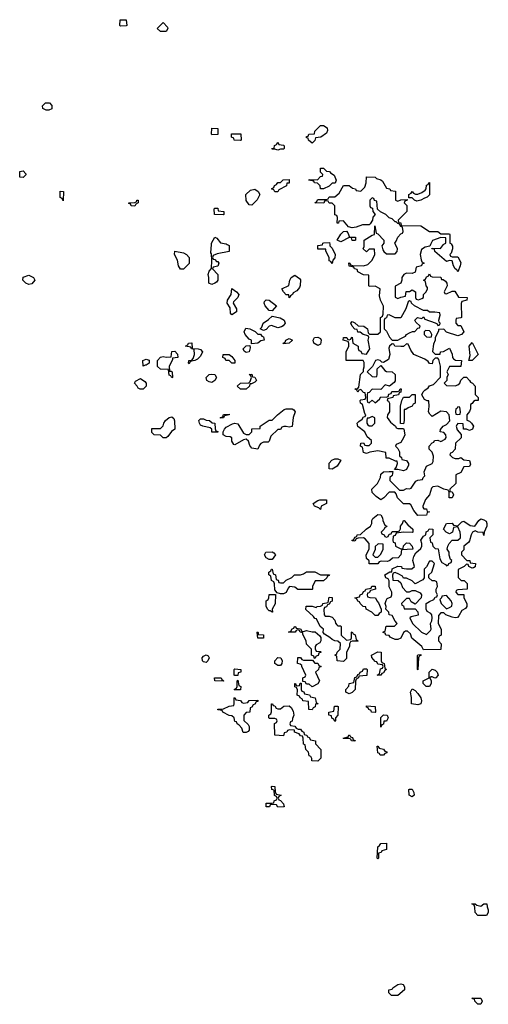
# Model space of a CAD drawing. Header units: inches. Extents: x 2550115 to 2887259, y 311850 to 494471.
# Tile 100 of 115: x 2806246 to 2809522, y 444689 to 451571. Entities that reach past the tile are written whole.
import ezdxf

# ---------------------------------------------------------------- set-up
doc = ezdxf.new("R2010")
doc.units = ezdxf.units.IN
doc.header["$MEASUREMENT"] = 0
doc.layers.add('C8404', color=7, linetype='Continuous')
doc.layers.add('C8405', color=7, linetype='Continuous')

msp = doc.modelspace()

# ---------------------------------------------------------------- linework, layer by layer
at = {"layer": 'C8404', "color": 6}
for points in [[(2807697.4, 450000), (2807710, 449992), (2807711.3, 449950), (2807626.4, 449933.6), (2807598, 449922), (2807594, 449910), (2807598, 449898), (2807610, 449894), (2807622, 449882), (2807630, 449882), (2807638, 449870), (2807630, 449848), (2807598, 449842), (2807594, 449830), (2807630.7, 449790), (2807630.6, 449749.4), (2807622.8, 449737.2), (2807610, 449729.2), (2807590, 449719), (2807569.1, 449729.1), (2807569, 449770), (2807564, 449790), (2807570, 449814), (2807587.3, 449832.7), (2807588.4, 449888.4), (2807586, 449934), (2807582, 449942), (2807585.9, 450000)], [(2808413.4, 450000), (2808414, 449990), (2808430, 449974), (2808451.3, 449930), (2808450, 449906), (2808434, 449890), (2808430, 449866), (2808422, 449882), (2808410, 449886), (2808408.7, 449908.7), (2808386, 449954), (2808386, 449966), (2808330, 449968), (2808330, 449992), (2808362, 449998), (2808362.7, 450000)], [(2809118.4, 450000), (2809112.7, 449987.3), (2809079.8, 449980.2), (2809055.3, 449964.7), (2809044.7, 449930), (2809051.6, 449891.6), (2809058, 449878), (2809074, 449870), (2809058, 449862), (2809054, 449850), (2809018, 449842), (2809010, 449806), (2808990, 449798), (2808950, 449799), (2808932, 449790), (2808918, 449770), (2808918, 449750), (2808911.6, 449728.4), (2808872, 449708), (2808872, 449632), (2808890, 449622), (2808910, 449632), (2808942, 449638), (2808948.7, 449671.3), (2808970, 449672), (2808990, 449682), (2809014, 449670), (2809014, 449630), (2809018, 449618), (2809034, 449614), (2809058, 449622), (2809068, 449630), (2809068, 449650), (2809088, 449670), (2809098, 449690), (2809098, 449698), (2809088, 449710), (2809082, 449742), (2809068, 449750), (2809082, 449758), (2809090, 449774), (2809102, 449778), (2809110, 449794), (2809118, 449778), (2809130, 449774), (2809190, 449771.3), (2809194, 449754), (2809206, 449754), (2809223.6, 449743.6), (2809232, 449730), (2809234, 449710), (2809214, 449670), (2809218, 449658), (2809230, 449654), (2809270, 449674), (2809287.3, 449672.7), (2809312.7, 449632.7), (2809374, 449630), (2809372, 449610), (2809338, 449602), (2809332.7, 449587.3), (2809334, 449490), (2809330, 449486), (2809298, 449482), (2809294, 449470), (2809294, 449450), (2809310, 449434), (2809330, 449434), (2809351.6, 449388.4), (2809334, 449370), (2809310, 449362), (2809230, 449388), (2809210, 449408), (2809174, 449406), (2809174, 449394), (2809151.3, 449350), (2809151, 449330), (2809138, 449302), (2809131.3, 449251.3), (2809150, 449232), (2809186, 449234), (2809188, 449250), (2809208.7, 449251.3), (2809250, 449274), (2809270, 449234), (2809272, 449210), (2809279.6, 449199.6), (2809291.6, 449191.6), (2809334, 449190), (2809330, 449148), (2809250, 449146), (2809232, 449110), (2809242, 449090), (2809232, 449070), (2809231.6, 449048.4), (2809214, 449030), (2809230, 449014), (2809290, 449011.3), (2809310, 449018), (2809322, 449030), (2809329.4, 449050.6), (2809350, 449072), (2809370, 449072), (2809391, 449050), (2809396.9, 449036.9), (2809411.3, 449030), (2809430.8, 449010), (2809431.2, 448951.1), (2809452, 448930), (2809452, 448910), (2809430, 448908.7), (2809418, 448902), (2809410, 448888), (2809398, 448882), (2809398, 448850), (2809391.3, 448831.3), (2809371, 448810), (2809371.6, 448771.6), (2809390, 448764.7), (2809404.7, 448750), (2809418, 448730), (2809416.9, 448723.1), (2809412, 448710), (2809390, 448699), (2809370, 448708), (2809348, 448708), (2809346, 448746), (2809310, 448748), (2809301, 448739), (2809298, 448730), (2809303.6, 448703.6), (2809332, 448672), (2809332, 448648), (2809292, 448610), (2809290.7, 448569.3), (2809270, 448546), (2809258, 448542), (2809254, 448530), (2809271.6, 448511.6), (2809290, 448504.7), (2809315.3, 448504.7), (2809330.8, 448510.8), (2809350, 448494), (2809390, 448491), (2809396.9, 448463.1), (2809390, 448448), (2809350, 448446), (2809330, 448406), (2809294, 448390), (2809294, 448330), (2809252, 448290), (2809254, 448274), (2809270, 448272), (2809278, 448250), (2809270, 448229), (2809248.7, 448228.7), (2809248.4, 448268.4), (2809242, 448282), (2809211, 448289), (2809170, 448309.5), (2809134, 448306), (2809124, 448296), (2809110.4, 448249.6), (2809082, 448218), (2809064.7, 448170), (2809063.6, 448163.6), (2809072, 448152), (2809090, 448151.3), (2809094, 448134), (2809111.3, 448130), (2809094, 448126), (2809090, 448108), (2809030, 448106), (2809000.2, 448140.2), (2808980.4, 448180.4), (2808970, 448188), (2808930, 448188), (2808888, 448230), (2808878, 448258), (2808868.4, 448268.4), (2808830, 448269), (2808790.7, 448229.3), (2808770, 448215.3), (2808738, 448238), (2808710, 448266), (2808708, 448290), (2808748, 448330), (2808768, 448370), (2808770, 448394), (2808788.8, 448411.1), (2808830, 448414), (2808854, 448414), (2808850, 448386), (2808834, 448370), (2808834, 448350), (2808902, 448282), (2808930, 448282), (2808950, 448294), (2808970, 448291.3), (2808983.1, 448296.9), (2809015.3, 448344.7), (2809030, 448352), (2809062, 448358), (2809066, 448370), (2809078, 448382), (2809074, 448410), (2809089.2, 448450), (2809128.7, 448470), (2809136, 448484), (2809139.3, 448519.3), (2809129, 448549), (2809108, 448570), (2809108, 448590), (2809130, 448614), (2809142, 448618), (2809146, 448630), (2809170, 448632), (2809190, 448622), (2809220.4, 448639.6), (2809228, 448650), (2809226, 448670), (2809210, 448686), (2809186, 448690), (2809187.3, 448707.3), (2809206, 448730), (2809230, 448742), (2809254, 448766), (2809248.7, 448810), (2809229.2, 448829.2), (2809190, 448834), (2809130, 448798), (2809113.2, 448813.2), (2809104, 448830), (2809108, 448868), (2809106, 448906), (2809094, 448906), (2809076.4, 448916.4), (2809058, 448950), (2809066, 448970), (2809078, 448982), (2809102, 448998), (2809110, 449010.7), (2809138, 449022), (2809188.7, 449071.3), (2809188.4, 449148.4), (2809176.4, 449196.4), (2809170, 449206), (2809150, 449206), (2809134, 449190), (2809130, 449166), (2809110, 449168), (2809102, 449182), (2809078, 449198), (2809002, 449230), (2808980.2, 449260.2), (2808962, 449302), (2808950, 449306), (2808930, 449286), (2808910, 449286), (2808868.8, 449288.9), (2808862, 449302), (2808850, 449306), (2808831.6, 449288.4), (2808826, 449274), (2808834, 449230), (2808824, 449196), (2808790, 449175.3), (2808778, 449178), (2808766, 449190), (2808750, 449193.2), (2808734, 449190), (2808712.7, 449147.3), (2808674, 449110), (2808710, 449078), (2808726, 449074), (2808742, 449078), (2808746, 449090), (2808746, 449130), (2808770, 449154), (2808798, 449118), (2808811.2, 449111.1), (2808850.7, 449110.7), (2808871, 449090), (2808870, 449046), (2808864.7, 449035.3), (2808831.6, 449008.4), (2808802, 449018), (2808770, 448986), (2808710, 448988), (2808690, 448966), (2808678, 448962), (2808674, 448950), (2808674, 448910), (2808678, 448898), (2808690, 448894), (2808710, 448912), (2808730, 448894), (2808760.4, 448919.6), (2808770, 448934), (2808807.3, 448932.7), (2808822, 448938), (2808827.3, 448952.7), (2808842, 448958), (2808848.4, 448971.6), (2808887.3, 448972.7), (2808902, 448978), (2808906, 448990), (2808912, 448990), (2808911.6, 448968.4), (2808898, 448962), (2808894, 448950), (2808858, 448942), (2808854, 448930), (2808818, 448922), (2808814, 448910), (2808824.7, 448904.7), (2808831, 448891), (2808831.3, 448830), (2808818, 448810), (2808816, 448790), (2808837.3, 448757.3), (2808874, 448730), (2808878, 448718), (2808890, 448714), (2808930, 448714), (2808932, 448710), (2808938, 448670), (2808930, 448648), (2808910, 448615.3), (2808878, 448602), (2808874, 448590), (2808890, 448574), (2808902, 448550), (2808902, 448522), (2808914, 448510), (2808918, 448498), (2808950.7, 448490.7), (2808964.7, 448470), (2808963.6, 448456.4), (2808950, 448428), (2808930, 448418), (2808890, 448428), (2808866, 448426), (2808878, 448442), (2808888, 448470), (2808886, 448486), (2808874, 448486), (2808830, 448506), (2808807.3, 448507.3), (2808806, 448546), (2808750, 448558), (2808692.7, 448547.3), (2808670, 448538), (2808650, 448546), (2808642, 448582), (2808628, 448590), (2808630, 448612), (2808650, 448614), (2808658, 448598), (2808670, 448594), (2808690, 448594), (2808706, 448610), (2808706, 448630), (2808675.3, 448655.3), (2808658, 448690), (2808610, 448728), (2808606, 448750), (2808616.4, 448763.6), (2808640.2, 448779.8), (2808650, 448794), (2808662, 448798), (2808666, 448810), (2808658, 448818), (2808642, 448882), (2808629, 448890), (2808626, 448910), (2808630, 448914), (2808662, 448918), (2808666, 448930), (2808662, 448962), (2808650, 448966), (2808630, 448986), (2808618, 448982), (2808610, 448968), (2808602, 448982), (2808588, 448990), (2808608.4, 448991.6), (2808618, 449002), (2808629.2, 449090), (2808648.8, 449111.1), (2808648.8, 449128.9), (2808655.3, 449144.7), (2808655.3, 449175.3), (2808648, 449188), (2808528, 449190), (2808529, 449250), (2808548, 449290), (2808547.3, 449307.3), (2808542, 449322), (2808508, 449330), (2808509.3, 449350.7), (2808534, 449350), (2808538, 449338), (2808550, 449334), (2808562, 449338), (2808566, 449350), (2808571, 449351), (2808574, 449310), (2808611.3, 449290), (2808612, 449272), (2808618, 449258), (2808630, 449254), (2808638, 449238), (2808670, 449232), (2808693.2, 449270), (2808682, 449330), (2808686, 449350), (2808682, 449362), (2808646, 449370), (2808627.3, 449387.3), (2808610, 449388), (2808606, 449406), (2808590, 449408), (2808570, 449428), (2808562, 449450), (2808570, 449462), (2808590, 449452), (2808611.3, 449431.3), (2808652, 449430), (2808678, 449410), (2808682, 449382), (2808692, 449372), (2808750, 449372), (2808768, 449390), (2808768, 449490), (2808782, 449498), (2808787.3, 449512.7), (2808788.7, 449568.7), (2808768, 449610), (2808762, 449642), (2808766, 449690), (2808730, 449708.7), (2808690, 449706), (2808686, 449710), (2808686, 449786), (2808650, 449788), (2808610, 449808), (2808606, 449826), (2808586, 449830), (2808582, 449842), (2808550, 449848), (2808547.3, 449872.7), (2808554, 449870), (2808558, 449858), (2808572.7, 449852.7), (2808650, 449851), (2808679.5, 449860.5), (2808709, 449890), (2808728.7, 449930), (2808726, 449966), (2808690, 449968), (2808670, 449948.7), (2808648, 449970), (2808655.3, 449984.7), (2808655.3, 450000)], [(2808785, 450000), (2808778, 449990), (2808783.6, 449963.6), (2808791.6, 449951.6), (2808810, 449934), (2808870, 449934), (2808886, 449950), (2808888, 449970), (2808873, 450000)], [(2809265.4, 450000), (2809271, 449989), (2809271.2, 449968.9), (2809262, 449938), (2809254, 449930), (2809258, 449918), (2809270, 449914), (2809310, 449914), (2809330, 449874), (2809326, 449850), (2809310, 449808), (2809302, 449822), (2809289.2, 449830), (2809279, 449850), (2809270, 449886), (2809250, 449888), (2809230, 449882), (2809148, 449950), (2809146, 449966), (2809128, 449970), (2809130, 449974), (2809188, 449972), (2809208.5, 450000)]]:
    msp.add_lwpolyline(points, dxfattribs=at)
for points in [[(2807370, 449828), (2807355.3, 449850), (2807348.7, 449890), (2807328.8, 449928.9), (2807330, 449954), (2807390, 449941), (2807411.3, 449930), (2807431.3, 449910), (2807430, 449866), (2807390, 449828)], [(2806310, 449721.2), (2806288, 449730), (2806268.7, 449750), (2806269.2, 449770.8), (2806310, 449786), (2806342, 449770), (2806351.3, 449750), (2806330, 449724)], [(2808130, 449628), (2808127.3, 449647.3), (2808110, 449648.7), (2808090, 449668.7), (2808078, 449690), (2808128, 449712), (2808134, 449750), (2808144, 449770), (2808170, 449786), (2808202.8, 449762.8), (2808210, 449752), (2808207.5, 449712.5), (2808202, 449698), (2808183.6, 449676.4), (2808158, 449662), (2808154, 449650), (2808138, 449642)], [(2807730, 449508), (2807720.4, 449520.4), (2807716.4, 449556.4), (2807695.3, 449590), (2807698, 449610), (2807724, 449650), (2807730, 449691.3), (2807762, 449670), (2807778, 449650), (2807772, 449630), (2807741, 449599), (2807738, 449590), (2807762, 449550), (2807762, 449530)], [(2808010, 449535.3), (2807990, 449538), (2807962, 449570), (2807955.3, 449590), (2807958, 449602), (2807970, 449614), (2807990, 449611), (2808042, 449570)], [(2808970, 449606), (2808962, 449598), (2808944.7, 449550), (2808910, 449486), (2808870, 449486), (2808830, 449508), (2808814, 449506), (2808810, 449486), (2808798, 449482), (2808794, 449470), (2808794, 449410), (2808810, 449394), (2808831, 449351), (2808850, 449332), (2808890, 449331.3), (2808910, 449342), (2808942, 449358), (2808949.3, 449370.7), (2808970, 449382), (2808992, 449392), (2809008, 449392), (2809030, 449414), (2809042, 449418), (2809046, 449430), (2809016.4, 449456.4), (2809008, 449470), (2809026, 449490), (2809058, 449482), (2809070, 449494), (2809078, 449478), (2809151.6, 449451.6), (2809164.7, 449444.7), (2809170, 449434), (2809182, 449438), (2809186, 449450), (2809178, 449458), (2809175.3, 449470), (2809186, 449506), (2809182, 449522), (2809147.3, 449527.3), (2809110, 449526), (2809098, 449538), (2809070, 449538), (2809006, 449570), (2808986, 449590), (2808982, 449602)], [(2808050, 449418), (2808006.4, 449433.6), (2807990, 449428.7), (2807970, 449406), (2807950, 449398), (2807926, 449410), (2807939, 449421), (2807949, 449450), (2807985.6, 449474.4), (2808010, 449498), (2808066.2, 449486.2), (2808096, 449470), (2808102.8, 449450), (2808088, 449432), (2808075.2, 449424.8)], [(2807910, 449374), (2807930, 449374), (2807938, 449358), (2807950, 449354), (2807954, 449330), (2807932.7, 449327.3), (2807910, 449309), (2807866, 449306), (2807866, 449330), (2807850, 449338), (2807822, 449370), (2807815.3, 449390), (2807826, 449414), (2807854, 449410), (2807892, 449392)], [(2809082, 449398), (2809074, 449390), (2809074, 449370), (2809090, 449354), (2809110, 449352), (2809126, 449354), (2809128, 449370), (2809118, 449390), (2809110, 449395.3)], [(2807430, 449166), (2807426, 449170), (2807428.7, 449190), (2807448.4, 449191.6), (2807458, 449202), (2807468.7, 449230), (2807466, 449266), (2807446, 449270), (2807442, 449282), (2807406, 449290), (2807422, 449298), (2807426, 449310), (2807448.4, 449311.6), (2807452.7, 449272.7), (2807494, 449270), (2807510, 449264.7), (2807524.7, 449250), (2807510, 449219), (2807490, 449198), (2807470, 449188), (2807438, 449182)], [(2807830, 449244), (2807814.6, 449254.6), (2807809.2, 449270.8), (2807830, 449292), (2807854, 449294), (2807856.9, 449276.9), (2807850, 449249)], [(2808090, 449306), (2808088, 449310), (2808102, 449318), (2808106, 449330), (2808130, 449342), (2808154, 449330), (2808130, 449309)], [(2808330, 449294), (2808302, 449310), (2808298, 449330), (2808308, 449350), (2808330.9, 449350.9), (2808350, 449342), (2808354, 449330), (2808350, 449302)], [(2809410, 449188), (2809386, 449190), (2809395.3, 449224.7), (2809388.7, 449290), (2809410, 449314), (2809451, 449230)], [(2807294, 449114), (2807306, 449114), (2807311.3, 449108.7), (2807314, 449070), (2807310, 449068), (2807302, 449082), (2807290, 449086), (2807286, 449126), (2807229.2, 449129.2), (2807210, 449148), (2807208.7, 449188.7), (2807230, 449211.3), (2807250, 449218), (2807270, 449212), (2807306, 449214), (2807309, 449251), (2807330, 449254), (2807350, 449234), (2807351.3, 449210), (2807314, 449206), (2807314, 449194), (2807292, 449150)], [(2807750, 449169.3), (2807729.4, 449169.4), (2807710, 449188), (2807686, 449190), (2807682, 449202), (2807666, 449210), (2807668, 449230), (2807710, 449231.3), (2807730, 449218), (2807751, 449190)], [(2807130, 449155.3), (2807123.6, 449156.4), (2807110, 449148.7), (2807106, 449190), (2807130, 449198), (2807150.6, 449190.6), (2807151.3, 449170)], [(2807590, 449034), (2807570, 449039), (2807555.3, 449050), (2807549, 449070), (2807569.6, 449090.4), (2807590, 449094), (2807610, 449090.8), (2807621, 449070), (2807610, 449049)], [(2807788.8, 448988.9), (2807766, 449010), (2807789.1, 449030.9), (2807848, 449032), (2807858, 449042), (2807866, 449070), (2807862, 449082), (2807849.2, 449090), (2807870, 449094), (2807874, 449074), (2807890, 449072), (2807902, 449050), (2807890, 449038), (2807866, 449026), (2807854, 449026), (2807852, 449010), (2807830, 448989.5)], [(2807089, 448989), (2807074.6, 448994.6), (2807068, 449010), (2807048, 449030), (2807056.4, 449043.6), (2807090, 449062), (2807122, 449042), (2807130.8, 449030.8), (2807130.8, 449010), (2807110, 448989.2)], [(2808930, 448746), (2808908, 448748), (2808908.7, 448870), (2808918, 448910), (2808928.4, 448931.6), (2808970, 448932), (2808990, 448951.3), (2809011.6, 448951.6), (2809011.3, 448890), (2808996.9, 448883.1), (2808990, 448869), (2808962, 448858), (2808946, 448846), (2808934, 448846), (2808934, 448770)], [(2807650, 448786), (2807648.7, 448790), (2807666, 448794), (2807670, 448811.3), (2807710, 448814), (2807710, 448808), (2807678, 448802), (2807670, 448788)], [(2808130, 448722), (2808110, 448728), (2808092.7, 448727.3), (2808078, 448722), (2808070, 448706), (2808050, 448706), (2808001, 448659), (2807990, 448626), (2807982, 448618), (2807950, 448618), (2807931.2, 448608.9), (2807922, 448598), (2807910, 448568), (2807870, 448575.3), (2807855.5, 448595.5), (2807844.7, 448624.7), (2807830, 448638), (2807810, 448635.3), (2807750, 448599), (2807742.7, 448602.7), (2807730, 448626), (2807728.4, 448648.4), (2807716.4, 448656.4), (2807690, 448658), (2807668.7, 448670), (2807668, 448690), (2807678, 448710), (2807690, 448722), (2807733.2, 448746.8), (2807750, 448751.3), (2807770, 448746), (2807810, 448682), (2807830, 448671.3), (2807850, 448672), (2807868, 448690), (2807870, 448712), (2807926, 448714), (2807928, 448730), (2807989.3, 448770.7), (2808010, 448772), (2808048, 448810), (2808094.6, 448845.4), (2808110, 448852), (2808150.8, 448850.8), (2808163.6, 448843.6), (2808170.8, 448830), (2808158.8, 448790), (2808150, 448728)], [(2809310, 448866), (2809304.7, 448855.3), (2809294, 448850), (2809292, 448830), (2809294, 448814), (2809310, 448812), (2809326, 448814), (2809328, 448830), (2809322, 448862)], [(2807270, 448648.7), (2807249.3, 448649.3), (2807230, 448668), (2807186, 448670), (2807170, 448686), (2807170, 448714), (2807230, 448714), (2807248.7, 448731.3), (2807253.2, 448750), (2807266, 448770), (2807290, 448790.6), (2807310, 448796), (2807323.5, 448783.5), (2807327.9, 448767.9), (2807331.3, 448710), (2807307.3, 448692.7), (2807282, 448658)], [(2807630, 448688), (2807590, 448688.7), (2807588.4, 448708.4), (2807578, 448718), (2807526, 448730), (2807510, 448738), (2807502, 448750), (2807498, 448770), (2807510, 448782), (2807530, 448782), (2807550, 448772), (2807574, 448770), (2807592.7, 448752.7), (2807611.3, 448751.3), (2807612, 448712), (2807618, 448698), (2807631.6, 448691.6)], [(2808710, 448798), (2808686, 448786), (2808674, 448786), (2808672, 448770), (2808672, 448750), (2808679.6, 448739.6), (2808690, 448732), (2808710, 448732), (2808728, 448750), (2808728.7, 448770), (2808728, 448788)], [(2808430, 448429.3), (2808409.1, 448430.9), (2808409.1, 448470.9), (2808428.7, 448491.3), (2808450, 448502), (2808470, 448502), (2808491.2, 448491.1), (2808464.7, 448450)], [(2808350, 448148), (2808338, 448158), (2808308, 448170), (2808298, 448190), (2808330, 448211.3), (2808344.7, 448215.3), (2808390, 448214), (2808391.3, 448190), (2808354, 448170)], [(2808810, 447954), (2808822, 447958), (2808830, 447974), (2808842, 447978), (2808850, 447994), (2808887.3, 447992.7), (2808902, 447998), (2808908.4, 448011.6), (2808909.3, 448030.7), (2808922, 448050), (2808928, 448070), (2808934, 448070), (2808959.6, 448039.6), (2808994, 448010), (2808994, 447990), (2808990, 447986), (2808930, 447988), (2808878, 447982), (2808870, 447966), (2808858, 447962), (2808854, 447930), (2808858, 447918), (2808870, 447914), (2808874, 447890), (2808910, 447872), (2808926, 447874), (2808930, 447894), (2808950, 447914), (2808970, 447912), (2808990, 447892), (2808994, 447870), (2808914, 447866), (2808911.3, 447830), (2808890.9, 447809.1), (2808852, 447808), (2808834, 447790), (2808816.9, 447783.1), (2808772.7, 447787.3), (2808758, 447782), (2808750, 447768.7), (2808690, 447768), (2808688, 447788), (2808670, 447806), (2808668.7, 447830), (2808688.7, 447870), (2808688.8, 447908.9), (2808662, 447942), (2808650, 447948.7), (2808612, 447948), (2808598, 447942), (2808590, 447926), (2808570, 447928), (2808570, 447934), (2808582, 447938), (2808590, 447954), (2808602, 447958), (2808606, 447970), (2808628, 447972), (2808668, 448010), (2808698, 448030), (2808708, 448050), (2808708, 448070), (2808714.6, 448085.4), (2808750, 448111.3), (2808770.9, 448110.9), (2808782, 448090), (2808784.7, 448070), (2808798, 448038), (2808811.6, 448031.6), (2808810, 448026), (2808798, 448022), (2808794, 448010), (2808774, 447990), (2808778, 447978), (2808794, 447970), (2808798, 447958)], [(2809490, 447966), (2809486, 447986), (2809449, 447989), (2809430, 447998), (2809411.6, 447988.4), (2809402, 447970), (2809391.6, 447928.4), (2809383.6, 447916.4), (2809352, 447890), (2809350, 447866), (2809334, 447850), (2809334, 447830), (2809372, 447792), (2809392, 447790), (2809394, 447774), (2809432, 447770), (2809430, 447746), (2809419.6, 447740.4), (2809410, 447738), (2809386, 447750), (2809382, 447762), (2809370, 447766), (2809354, 447750), (2809312, 447728), (2809312, 447672), (2809332, 447652), (2809354, 447650), (2809374, 447630), (2809374, 447590), (2809310, 447586), (2809298, 447582), (2809294, 447570), (2809310, 447554), (2809350, 447554), (2809351.3, 447530), (2809371.3, 447490), (2809371.6, 447468.4), (2809363.6, 447456.4), (2809338, 447442), (2809316.8, 447403.2), (2809306.4, 447393.6), (2809290.9, 447389.1), (2809270, 447394), (2809226, 447410), (2809210, 447426), (2809190, 447426), (2809172.7, 447407.3), (2809171, 447350), (2809192, 447310), (2809192, 447270), (2809178, 447262), (2809174, 447250), (2809174, 447230), (2809192, 447208), (2809190, 447168), (2809070, 447166), (2809058, 447190), (2808987.2, 447247.2), (2808977.2, 447277.2), (2808957.2, 447297.2), (2808942.8, 447297.2), (2808930, 447288.7), (2808910, 447248), (2808890, 447239), (2808870, 447239), (2808846, 447250), (2808835.3, 447255.3), (2808830, 447266), (2808806, 447270), (2808802, 447282), (2808787.3, 447287.3), (2808790, 447294), (2808802, 447298), (2808809, 447331), (2808867.3, 447332.7), (2808886, 447350), (2808870, 447366), (2808850, 447406), (2808828, 447410), (2808826, 447430), (2808806, 447450), (2808808.7, 447470), (2808802, 447490), (2808808.7, 447511.3), (2808815.3, 447524.7), (2808842, 447538), (2808848.7, 447550), (2808848.7, 447570), (2808830, 447606), (2808828, 447648), (2808822, 447662), (2808806, 447670), (2808798, 447690), (2808832.7, 447712.7), (2808847.3, 447712.7), (2808850, 447732), (2808889, 447751), (2808914, 447750), (2808918, 447738), (2808950, 447732), (2808987.3, 447732.7), (2809006, 447750), (2808995.3, 447790), (2809001.2, 447818.8), (2809016.4, 447843.6), (2809050, 447874), (2809058, 447890), (2809058, 447910), (2809050, 447934), (2809070, 447962), (2809086, 447970), (2809088, 447992), (2809102, 447998), (2809108, 448012), (2809134, 448010), (2809134, 447970), (2809114, 447950), (2809118, 447918), (2809130, 447914), (2809134, 447890), (2809150, 447874), (2809171.3, 447871.3), (2809182.8, 447802.8), (2809198, 447778), (2809223.6, 447763.6), (2809230, 447754), (2809242, 447758), (2809246, 447770), (2809262, 447778), (2809266, 447790), (2809258, 447798), (2809249.3, 447829.3), (2809248.7, 447850), (2809235.3, 447870), (2809238, 447890), (2809248, 447910), (2809270, 447934), (2809310, 447932), (2809328, 447950), (2809327.3, 447967.3), (2809326, 447990), (2809310, 448026), (2809278, 448022), (2809272, 447990), (2809250, 447978), (2809228, 447990), (2809209, 448010), (2809228.7, 448050), (2809270, 448052), (2809278, 448038), (2809310, 448034), (2809338, 448062), (2809350, 448064.7), (2809395.3, 448035.3), (2809428.7, 448031.3), (2809455.3, 448070), (2809470, 448081), (2809490, 448076), (2809506, 448066), (2809511.3, 448050), (2809511.3, 448030), (2809492, 447990)], [(2807990, 447798), (2807969.3, 447809.3), (2807958, 447830), (2807966, 447850), (2808010, 447851.3), (2808023.6, 447843.6), (2808034, 447830), (2808010, 447798)], [(2808752.7, 447907.3), (2808732, 447888), (2808731.3, 447868.7), (2808714, 447830), (2808730, 447814), (2808750, 447814), (2808770, 447834), (2808788, 447870), (2808786, 447906)], [(2809130, 447786), (2809110, 447786), (2809090, 447746), (2809074, 447730), (2809074, 447670), (2809064.7, 447655.3), (2809010, 447628), (2808988.8, 447648.9), (2808950, 447668), (2808928, 447668), (2808922, 447682), (2808896.4, 447696.4), (2808870, 447706), (2808858, 447702), (2808852.7, 447687.3), (2808854, 447654), (2808892, 447652), (2808910, 447634), (2808922, 447602), (2808950, 447572), (2808970, 447572), (2808990, 447582), (2809010, 447582), (2809044.7, 447564.7), (2809054, 447550), (2809052, 447530), (2809010, 447486), (2808982, 447502), (2808970, 447526), (2808950, 447526), (2808914, 447490), (2808918, 447478), (2808930, 447474), (2808934, 447454), (2809010, 447454), (2809030, 447432), (2809031, 447409), (2808983.6, 447396.4), (2808974, 447390), (2808992, 447350), (2809054, 447290), (2809090, 447274), (2809119, 447301), (2809122, 447310), (2809118, 447350), (2809128, 447370), (2809128.7, 447390), (2809128, 447410), (2809120.4, 447420.4), (2809094.6, 447434.6), (2809088, 447450), (2809088.7, 447490), (2809110, 447504.7), (2809142, 447518), (2809150, 447534), (2809162, 447538), (2809166, 447550), (2809158, 447570), (2809158, 447590), (2809166, 447610), (2809162, 447642), (2809148, 447648), (2809130, 447648.7), (2809106, 447670), (2809106, 447690), (2809128, 447710), (2809146, 447770)], [(2808070, 447634), (2808090, 447634), (2808110, 447654), (2808148.4, 447671.6), (2808166, 447690), (2808210, 447691.3), (2808230, 447698), (2808250, 447712), (2808310, 447711.3), (2808350, 447691), (2808411.6, 447691.6), (2808410, 447686), (2808398, 447682), (2808394, 447670), (2808370, 447648), (2808312, 447648), (2808294, 447610), (2808294, 447590), (2808290, 447588), (2808190.8, 447589.2), (2808170, 447604), (2808132, 447608), (2808122, 447598), (2808110, 447568), (2808090, 447558), (2808070, 447558), (2808046, 447566), (2808030, 447586), (2808028, 447628), (2808022, 447642), (2808006, 447650), (2808002, 447682), (2807988, 447690), (2807988, 447710), (2808002, 447718), (2808006, 447730), (2808012, 447730), (2808018, 447698), (2808034, 447690), (2808038, 447658), (2808052.7, 447652.7), (2808058, 447638)], [(2808730, 447406), (2808708.7, 447428.7), (2808668, 447450), (2808666, 447466), (2808646, 447470), (2808626, 447490), (2808622, 447502), (2808610, 447506), (2808602, 447522), (2808588, 447530), (2808622, 447538), (2808626, 447550), (2808642, 447558), (2808650, 447574), (2808662, 447578), (2808666, 447590), (2808702, 447598), (2808708.8, 447611.1), (2808731.3, 447611.3), (2808734, 447590), (2808698, 447582), (2808690, 447566), (2808678, 447562), (2808674, 447550), (2808678, 447538), (2808692.7, 447532.7), (2808734, 447530), (2808742, 447510), (2808755.3, 447495.3), (2808774, 447450), (2808774, 447430), (2808759.6, 447420.4), (2808750, 447406)], [(2808010, 447428.7), (2807998, 447438), (2807990, 447438), (2807978, 447450), (2807968.4, 447471.6), (2807968.7, 447510), (2807982, 447518), (2807988.7, 447530), (2807990, 447554), (2808034, 447554), (2808030.9, 447489.1), (2808012, 447450), (2808014, 447430)], [(2808382, 447402), (2808410, 447402), (2808430, 447394), (2808450, 447374), (2808452.7, 447352.7), (2808462, 447342), (2808470, 447334), (2808490, 447334), (2808494, 447330), (2808494, 447270), (2808530, 447234), (2808562, 447238), (2808566, 447250), (2808566, 447290), (2808570, 447292), (2808578, 447278), (2808591.6, 447271.6), (2808598, 447238), (2808612, 447230), (2808610, 447226), (2808570, 447226), (2808558, 447222), (2808552, 447208), (2808551.3, 447190), (2808531.3, 447150), (2808530, 447106), (2808510, 447086), (2808466, 447090), (2808462, 447122), (2808448, 447130), (2808462, 447138), (2808466, 447150), (2808486, 447170), (2808488, 447210), (2808470, 447228), (2808448.7, 447228.7), (2808430, 447238), (2808413.6, 447253.6), (2808376.4, 447276.4), (2808368, 447288), (2808368.7, 447310), (2808346, 447330), (2808322, 447382), (2808310, 447386), (2808300.4, 447400.4), (2808247.3, 447447.3), (2808249.1, 447470.9), (2808290.7, 447470.7), (2808318, 447462), (2808326, 447470), (2808348.4, 447471.6), (2808362, 447478), (2808366, 447490), (2808402, 447498), (2808410, 447534), (2808431.3, 447531.3), (2808430, 447506), (2808418, 447502), (2808410, 447486), (2808398, 447482), (2808390, 447466), (2808378, 447462), (2808372.7, 447447.3), (2808374, 447410)], [(2809230, 447546), (2809198, 447542), (2809194, 447530), (2809182, 447518), (2809192, 447490), (2809230, 447452), (2809250, 447462), (2809268, 447472), (2809268.7, 447490), (2809262, 447510)], [(2808230, 447294), (2808250, 447302), (2808290, 447292), (2808311.6, 447291.6), (2808344.7, 447264.7), (2808351.6, 447251.6), (2808351.3, 447228.7), (2808343.6, 447216.4), (2808319.6, 447200.4), (2808312, 447190), (2808312.7, 447172.7), (2808318, 447158), (2808350, 447154), (2808354, 447150), (2808338, 447142), (2808332.7, 447127.3), (2808318, 447122), (2808310, 447106), (2808306, 447106), (2808302, 447122), (2808286, 447130), (2808286, 447170), (2808250, 447206), (2808248, 447230), (2808226, 447274), (2808226, 447286), (2808206, 447290), (2808202, 447302), (2808190, 447306), (2808178, 447302), (2808171.2, 447288.9), (2808126, 447290), (2808142, 447298), (2808150, 447314), (2808162, 447318), (2808166, 447330), (2808174, 447330), (2808178, 447318), (2808210, 447314), (2808218, 447298)], [(2807910, 447248.7), (2807906, 447290), (2807910, 447292), (2807914, 447286), (2807914, 447274), (2807950, 447272), (2807950, 447248.7)], [(2807550, 447078), (2807530, 447082), (2807524, 447090), (2807522, 447110), (2807530, 447122), (2807550, 447131), (2807563.6, 447123.6), (2807571.3, 447110), (2807562, 447090)], [(2808050, 447058), (2808028.7, 447070), (2808028.7, 447090), (2808050, 447112), (2808072, 447110), (2808082, 447090), (2808078, 447070), (2808070, 447058)], [(2808230, 447094), (2808294, 447094), (2808310, 447074), (2808330, 447074), (2808338, 447058), (2808354, 447050), (2808338, 447042), (2808334, 447030), (2808314, 447010), (2808342, 446950), (2808330, 446928), (2808290, 446908), (2808270, 446926), (2808250, 446926), (2808242, 446942), (2808226, 446946), (2808226, 446970), (2808242, 446978), (2808246, 446990), (2808218, 447050), (2808218, 447058), (2808207.3, 447067.3), (2808188, 447070), (2808190, 447114), (2808210, 447114), (2808218, 447098)], [(2808770, 446988.7), (2808746, 446990), (2808762, 446998), (2808767.3, 447032.7), (2808782, 447038), (2808786, 447050), (2808782, 447062), (2808750, 447066), (2808742, 447082), (2808730, 447086), (2808708, 447112), (2808706, 447130), (2808750, 447152), (2808772, 447150), (2808774, 447090), (2808778, 447078), (2808794, 447070), (2808798, 447038), (2808811.3, 447030), (2808798, 447022), (2808790, 447006), (2808778, 447002)], [(2809030, 447026), (2809026, 447030), (2809027.3, 447127.3), (2809030, 447132), (2809050, 447134), (2809052, 447130), (2809038, 447122), (2809034, 447110)], [(2807750, 446986), (2807746, 446990), (2807746, 447030), (2807750, 447034), (2807792, 447030), (2807791.3, 447010), (2807774, 447006), (2807770, 446986)], [(2808550, 446858), (2808526, 446870), (2808526, 446890), (2808548, 446912), (2808548.7, 446930), (2808582, 446938), (2808590, 446974), (2808602, 446978), (2808610, 446994), (2808622, 446998), (2808626, 447010), (2808642, 447018), (2808650, 447034), (2808670, 447034), (2808674, 447030), (2808672.7, 446987.3), (2808618, 446982), (2808614, 446970), (2808598, 446962), (2808592.7, 446947.3), (2808592, 446890), (2808570, 446868.7)], [(2809148.4, 446968.4), (2809130, 446978), (2809122, 446978), (2809114, 446970), (2809122, 446950), (2809122, 446930), (2809110, 446909), (2809088, 446910), (2809066, 446930), (2809066, 446950), (2809108.4, 446971.6), (2809109, 447010), (2809130, 447031), (2809150, 447024.7), (2809164.7, 447010), (2809170.9, 446989.1), (2809154, 446970)], [(2807670, 446948), (2807610, 446948.7), (2807608.4, 446971.6), (2807654, 446970), (2807658, 446958), (2807674, 446950)], [(2807750, 446886), (2807746, 446890), (2807762, 446898), (2807766, 446910), (2807766, 446950), (2807770, 446954), (2807778, 446918), (2807792, 446910), (2807790, 446888)], [(2808290, 446746), (2808268.4, 446748.4), (2808266, 446806), (2808226, 446810), (2808222, 446822), (2808206, 446830), (2808202, 446842), (2808186, 446850), (2808187.3, 446887.3), (2808182, 446902), (2808168.4, 446908.4), (2808168.7, 446931.3), (2808174, 446930), (2808178, 446918), (2808190, 446914), (2808202, 446918), (2808207.3, 446932.7), (2808214, 446934), (2808214, 446890), (2808218, 446878), (2808232.7, 446872.7), (2808238, 446858), (2808271.6, 446851.6), (2808278, 446838), (2808312, 446830), (2808318, 446798), (2808332, 446790), (2808314, 446786), (2808311.6, 446768.4), (2808298, 446762)], [(2809030, 446782), (2808986, 446790), (2808986, 446834), (2808978, 446870), (2808990, 446894), (2809010, 446882), (2809030, 446862), (2809050, 446832), (2809056, 446810), (2809050, 446788)], [(2807810, 446794), (2807842, 446798), (2807850, 446812), (2807910, 446814), (2807910, 446806), (2807898, 446802), (2807890, 446786), (2807878, 446782), (2807870, 446766), (2807858, 446762), (2807854, 446730), (2807830, 446728), (2807812, 446710), (2807812.7, 446672.7), (2807843.6, 446643.6), (2807850.9, 446630.9), (2807850, 446606), (2807843.6, 446596.4), (2807830, 446588.7), (2807809, 446589), (2807798, 446618), (2807780.4, 446640.4), (2807766, 446650), (2807762, 446662), (2807750, 446666), (2807746, 446690), (2807730, 446706), (2807710, 446708), (2807666, 446730), (2807662, 446742), (2807630, 446746), (2807630, 446752), (2807670, 446754), (2807710, 446772), (2807742, 446778), (2807746, 446790), (2807746, 446830), (2807750, 446834), (2807758, 446818), (2807790, 446812), (2807798, 446798)], [(2808050, 446754), (2808070, 446754), (2808092.7, 446772.7), (2808130, 446774), (2808143.6, 446763.6), (2808156.9, 446736.9), (2808162, 446710), (2808152.7, 446687.3), (2808151.6, 446668.4), (2808138, 446662), (2808134, 446650), (2808138, 446638), (2808170, 446632), (2808178, 446618), (2808192, 446612), (2808210, 446611.3), (2808218, 446598), (2808232, 446590), (2808234, 446574), (2808254, 446570), (2808258, 446558), (2808270, 446554), (2808278, 446538), (2808314, 446530), (2808314, 446510), (2808351.3, 446470), (2808351.3, 446410), (2808330, 446389), (2808288.7, 446390), (2808288, 446408), (2808282, 446422), (2808270, 446426), (2808266, 446450), (2808246, 446470), (2808242, 446502), (2808230, 446506), (2808228, 446548), (2808222, 446562), (2808210, 446566), (2808199, 446579), (2808168, 446590), (2808166, 446606), (2808132.7, 446607.3), (2808118, 446602), (2808114, 446590), (2808094, 446586), (2808090, 446566), (2808028.7, 446570), (2808028, 446652), (2808042, 446658), (2808046, 446670), (2808042, 446682), (2808030, 446686), (2807990, 446686), (2807988, 446690), (2807988, 446710), (2808002, 446718), (2808007.3, 446732.7), (2808006, 446790), (2808014, 446790), (2808018, 446778), (2808030, 446774), (2808038, 446758)], [(2808450, 446666), (2808442, 446682), (2808428.4, 446688.4), (2808426, 446706), (2808406, 446710), (2808406, 446730), (2808442, 446738), (2808447.3, 446772.7), (2808467.3, 446772.7), (2808472, 446770), (2808470.9, 446709.1), (2808454, 446690), (2808454, 446670)], [(2808730, 446728), (2808706, 446730), (2808702, 446742), (2808686, 446750), (2808682, 446762), (2808670, 446766), (2808670, 446774), (2808731, 446771), (2808734, 446730)], [(2808770, 446626), (2808770, 446694), (2808788.8, 446711.1), (2808814, 446710), (2808822, 446690), (2808810, 446668.7), (2808792.7, 446667.3), (2808790, 446646), (2808778, 446642)], [(2808590, 446528), (2808566, 446530), (2808562, 446542), (2808550, 446546), (2808510, 446546), (2808508, 446550), (2808542, 446558), (2808546, 446570), (2808551.6, 446571.6), (2808558, 446558), (2808572.7, 446552.7), (2808578, 446538), (2808592, 446532)], [(2808790, 446429), (2808766, 446430), (2808762, 446442), (2808750, 446446), (2808746, 446494), (2808750, 446494), (2808758, 446478), (2808790, 446472), (2808798, 446458), (2808812.7, 446452.7), (2808812.7, 446447.3), (2808798, 446442)], [(2808050, 446066), (2808042, 446082), (2808030, 446086), (2807998, 446082), (2807991.2, 446068.9), (2807968.4, 446068.4), (2807970, 446094), (2808010, 446094), (2808022, 446098), (2808026, 446110), (2808042, 446118), (2808046, 446130), (2808042, 446142), (2808028.4, 446148.4), (2808026, 446186), (2808008, 446190), (2808006, 446210), (2808010, 446214), (2808030.5, 446210.5), (2808032.7, 446172.7), (2808038, 446158), (2808074, 446150), (2808058, 446142), (2808054, 446130), (2808058, 446118), (2808070, 446114), (2808091.3, 446090), (2808094, 446070), (2808090, 446068)], [(2808990, 446139), (2808968.7, 446150), (2808966, 446190), (2808970, 446192), (2808990, 446192), (2809002, 446170), (2809004.7, 446150)], [(2808750, 445706), (2808746, 445710), (2808749, 445790), (2808762, 445798), (2808770, 445812), (2808810, 445814), (2808811.3, 445770), (2808778, 445762), (2808774, 445750), (2808754, 445746), (2808754, 445710)], [(2809510, 445309.2), (2809448, 445310), (2809429.2, 445330), (2809428, 445368), (2809422, 445382), (2809406, 445390), (2809430, 445391.3), (2809442, 445382), (2809470, 445374), (2809490, 445392), (2809512, 445392), (2809514, 445370), (2809522, 445350), (2809522, 445330)], [(2808890, 444749.2), (2808846, 444750), (2808826, 444770), (2808826, 444790), (2808850, 444794), (2808855.3, 444804.7), (2808890, 444826), (2808910, 444831), (2808926, 444826), (2808936, 444810), (2808936, 444790)], [(2809470, 444688.7), (2809448, 444690), (2809428, 444710), (2809426, 444726), (2809414, 444726), (2809407.3, 444732.7), (2809470.6, 444730.6), (2809478, 444710)]]:
    msp.add_lwpolyline(points, close=True, dxfattribs=at)
at = {"layer": 'C8405', "color": 6}
for points in [[(2806950, 451526), (2806946, 451530), (2806948.8, 451571.1), (2806991.2, 451571.1), (2806994, 451530), (2806990, 451528)], [(2807230, 451488.7), (2807208, 451510), (2807250, 451552), (2807279.6, 451519.6), (2807282, 451510), (2807270, 451488.7)], [(2806430, 450938), (2806408.7, 450950), (2806406, 450970), (2806426, 450990), (2806454, 450990), (2806471.2, 450971.1), (2806470, 450948), (2806450, 450938)], [(2807590, 450766), (2807586, 450770), (2807590, 450814), (2807632, 450810), (2807630, 450768)], [(2808290, 450708), (2808266, 450730), (2808262, 450742), (2808250, 450746), (2808250, 450754), (2808262, 450758), (2808268.4, 450771.6), (2808306, 450774), (2808308.8, 450791.1), (2808348.4, 450831.6), (2808370, 450831), (2808394.4, 450814.4), (2808396.9, 450796.9), (2808390, 450778), (2808350.7, 450749.3), (2808314, 450746), (2808310, 450726)], [(2807790, 450726), (2807746, 450730), (2807742, 450742), (2807726, 450750), (2807727.3, 450772.7), (2807792.7, 450772.7), (2807794, 450730)], [(2808050, 450658), (2808030, 450666), (2808010, 450666), (2808008, 450670), (2808026, 450674), (2808028.4, 450691.6), (2808042, 450698), (2808050, 450714), (2808058, 450698), (2808090, 450694), (2808094, 450690), (2808094, 450670), (2808090, 450666), (2808070, 450666)], [(2808370, 450388), (2808348.8, 450388.9), (2808346, 450410), (2808328, 450428), (2808306, 450430), (2808302, 450442), (2808268, 450450), (2808270, 450454), (2808327.3, 450452.7), (2808350, 450474), (2808362, 450478), (2808366, 450490), (2808350, 450506), (2808350, 450534), (2808370, 450534), (2808390, 450512), (2808412, 450510), (2808419.6, 450499.6), (2808443.6, 450483.6), (2808458, 450450), (2808450.9, 450429.1), (2808430, 450428), (2808410, 450408)], [(2806270, 450468), (2806248, 450470), (2806246, 450510), (2806270, 450514), (2806290, 450494), (2806290, 450486)], [(2808030, 450368), (2808022, 450382), (2808006, 450390), (2808022, 450398), (2808027.3, 450412.7), (2808042, 450418), (2808050, 450434), (2808070, 450434), (2808088.4, 450451.6), (2808130, 450454), (2808130, 450428.7), (2808112.7, 450427.3), (2808111.3, 450410), (2808058, 450382), (2808050, 450368.7)], [(2809023.1, 450303.1), (2809006, 450310), (2808990, 450326), (2808966, 450326), (2808966, 450350), (2808982, 450358), (2808990, 450371.3), (2808998, 450358), (2809012.7, 450352.7), (2809030, 450352), (2809056.4, 450363.6), (2809080.4, 450379.6), (2809088, 450390), (2809090, 450414), (2809102, 450418), (2809106, 450430), (2809112, 450432), (2809112, 450348), (2809094, 450330), (2809075.3, 450324.7), (2809050, 450309)], [(2806550, 450306), (2806542, 450322), (2806528.8, 450328.9), (2806530, 450372), (2806552, 450370)], [(2807870, 450275.3), (2807850, 450278), (2807830, 450308), (2807828, 450350), (2807860.2, 450379.8), (2807890, 450386), (2807912, 450370), (2807924.7, 450350), (2807907.1, 450312.9)], [(2807050, 450268.7), (2807026, 450270), (2807022, 450282), (2807010, 450286), (2807008.4, 450291.6), (2807050, 450294), (2807062, 450298), (2807066, 450310), (2807074, 450310), (2807074, 450290), (2807058, 450282)], [(2807670, 450206), (2807608, 450210), (2807606, 450250), (2807610, 450254), (2807630, 450254), (2807634, 450234), (2807674, 450230), (2807674, 450210)], [(2808590, 450028), (2808570, 450028.7), (2808566, 450046), (2808550, 450048), (2808490, 450019), (2808466, 450030), (2808490, 450072), (2808508.8, 450091.1), (2808530, 450092), (2808541, 450081), (2808552, 450052), (2808594, 450050), (2808594, 450030)]]:
    msp.add_lwpolyline(points, close=True, dxfattribs=at)
for points in [[(2808873, 450000), (2808868, 450010), (2808878, 450022), (2808890, 450052), (2808910, 450074), (2808922, 450078), (2808926, 450090), (2808922, 450122), (2808910, 450126), (2808902, 450142), (2808890, 450146), (2808878, 450158), (2808870, 450158), (2808850, 450178), (2808830, 450186), (2808806, 450210), (2808768.4, 450228.4), (2808747.3, 450247.3), (2808742, 450302), (2808727.3, 450307.3), (2808722, 450322), (2808710, 450326), (2808694, 450310), (2808694, 450270), (2808698, 450258), (2808712.7, 450252.7), (2808714, 450230), (2808732, 450210), (2808714, 450190), (2808712, 450170), (2808696.9, 450143.1), (2808690, 450138), (2808642, 450138), (2808598.5, 450121.5), (2808570, 450116), (2808544, 450124), (2808510, 450166), (2808478, 450162), (2808474, 450150), (2808466, 450150), (2808467.3, 450187.3), (2808462, 450202), (2808450, 450206), (2808448.7, 450211.3), (2808448, 450270), (2808430, 450288), (2808410, 450288), (2808402, 450302), (2808390, 450306), (2808378, 450302), (2808371.2, 450288.9), (2808308.7, 450290), (2808322, 450298), (2808330, 450314), (2808390, 450314), (2808402, 450318), (2808410, 450334), (2808450, 450332), (2808480.4, 450359.6), (2808510, 450411.3), (2808550, 450411.3), (2808572.7, 450392.7), (2808594, 450390), (2808598, 450378), (2808630, 450372), (2808659, 450401), (2808668.7, 450430), (2808670, 450472), (2808730, 450471.3), (2808741, 450461), (2808770, 450451.3), (2808782, 450442), (2808810, 450394), (2808834, 450390), (2808838, 450378), (2808872.7, 450372.7), (2808874, 450310), (2808890, 450302), (2808910, 450312), (2808954, 450314), (2808954, 450310), (2808938, 450302), (2808934, 450290), (2808951.6, 450271.6), (2808951.3, 450230), (2808892, 450170), (2808894, 450154), (2808910.9, 450150.9), (2808912.7, 450132.7), (2809050, 450131.3), (2809110, 450091.3), (2809170, 450091.3), (2809190, 450074), (2809250, 450074), (2809254, 450070), (2809254, 450010), (2809263.6, 450003.6), (2809265.4, 450000)], [(2808655.3, 450000), (2808655.3, 450030), (2808710, 450066), (2808726, 450070), (2808728.7, 450131.3), (2808738, 450078), (2808750, 450074), (2808792, 450030), (2808792, 450010), (2808785, 450000)], [(2807585.9, 450000), (2807586.6, 450010), (2807610, 450052), (2807623.6, 450043.6), (2807650, 450011), (2807690, 450004.7), (2807697.4, 450000)], [(2809208.5, 450000), (2809210, 450002), (2809226, 450010), (2809226, 450046), (2809190, 450048.7), (2809131.3, 450028.7), (2809118.4, 450000)], [(2808362.7, 450000), (2808366, 450010), (2808371.3, 450011.3), (2808412.7, 450012.7), (2808413.4, 450000)]]:
    msp.add_lwpolyline(points, dxfattribs=at)

doc.saveas('drawing.dxf')
